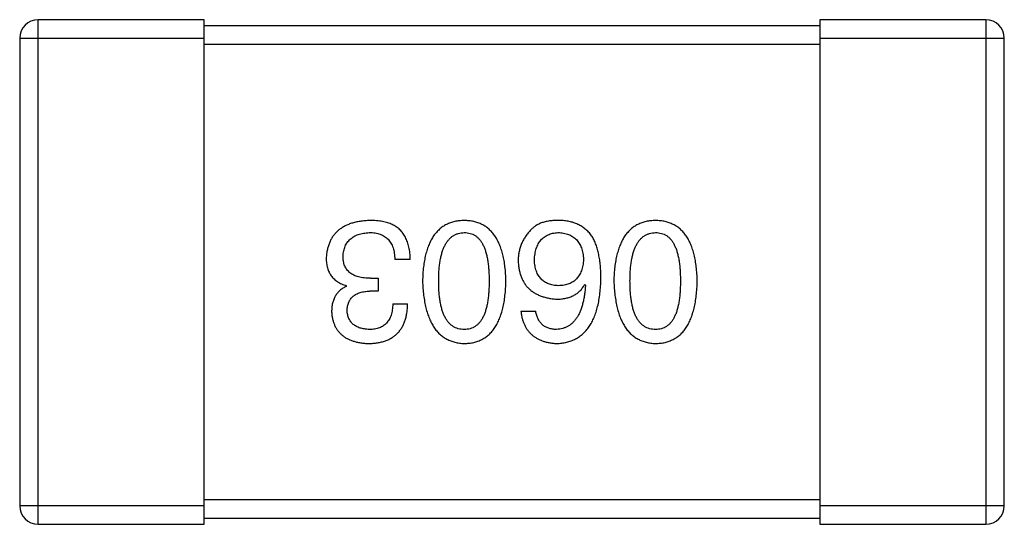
# Model space of a CAD drawing. Header units: millimetres. Extents: x 42 to 554, y 166 to 335.
# Tile 247 of 256: x 415.094 to 416.694, y 274.289 to 275.109. Entities that reach past the tile are written whole.
import ezdxf

# ---------------------------------------------------------------- set-up
doc = ezdxf.new("R2010")
doc.units = ezdxf.units.MM
doc.header["$LTSCALE"] = 30.734
doc.layers.get('0').update_dxf_attribs({"linetype": 'CONTINUOUS'})

msp = doc.modelspace()

# ---------------------------------------------------------------- linework, layer by layer
at = {"linetype": 'Continuous'}
for p, q in [((415.1243, 274.2889), (415.1243, 275.1089)), ((415.3943, 275.1089), (415.1243, 275.1089)), ((415.3943, 274.2889), (415.3943, 275.1089)), ((416.3943, 275.1089), (416.3943, 274.2889)), ((416.6643, 275.1089), (416.3943, 275.1089)), ((416.6643, 275.1089), (416.6643, 274.2889)), ((416.3943, 275.0989), (415.3943, 275.0989)), ((415.0943, 275.0789), (415.0943, 274.3189)), ((415.0943, 275.0789), (415.3943, 275.0789)), ((416.3943, 275.0789), (416.6943, 275.0789)), ((416.6943, 274.3189), (416.6943, 275.0789)), ((415.3943, 275.0689), (416.3943, 275.0689)), ((415.729, 274.7192), (415.7039, 274.7192)), ((415.6645, 274.6886), (415.6766, 274.6886)), ((415.6766, 274.6886), (415.6766, 274.6679)), ((415.6252, 274.6755), (415.6252, 274.6766)), ((416.0126, 274.6788), (416.0137, 274.6777)), ((415.6766, 274.6679), (415.6634, 274.6679)), ((415.7006, 274.6471), (415.7246, 274.6471)), ((415.9087, 274.6351), (415.9328, 274.6351)), ((416.3943, 274.3289), (415.3943, 274.3289)), ((415.3943, 274.3189), (415.0943, 274.3189)), ((416.6943, 274.3189), (416.3943, 274.3189)), ((415.1243, 274.2889), (415.3943, 274.2889)), ((415.3943, 274.2989), (416.3943, 274.2989)), ((416.3943, 274.2889), (416.6643, 274.2889))]:
    msp.add_line(p, q, dxfattribs=at)
for centre, start, end in [((415.1243, 275.0789), 90, 180), ((416.6643, 275.0789), 0, 90), ((415.1243, 274.3189), 180, 270), ((416.6643, 274.3189), 270, 0)]:
    msp.add_arc(centre, 0.03, start, end, dxfattribs=at)
for points, knots in [([(415.6634, 274.7826), (415.6607, 274.7825), (415.6554, 274.7822), (415.6476, 274.7813), (415.6404, 274.7799), (415.6337, 274.7781), (415.6274, 274.7758), (415.6217, 274.7731), (415.6165, 274.7699), (415.6117, 274.7663), (415.6075, 274.7622), (415.6038, 274.7577), (415.6006, 274.7528), (415.598, 274.7473), (415.5958, 274.7415), (415.5941, 274.7352), (415.5929, 274.7285), (415.5926, 274.7238), (415.5924, 274.7214)], [0, 0, 0, 0, 0.078078, 0.151942, 0.221594, 0.28726, 0.350176, 0.409768, 0.467648, 0.523784, 0.578904, 0.634014, 0.689819, 0.746826, 0.805875, 0.867063, 0.931764, 1, 1, 1, 1]), ([(415.6995, 274.776), (415.6984, 274.7766), (415.696, 274.7777), (415.6923, 274.779), (415.6882, 274.7801), (415.6839, 274.781), (415.6792, 274.7817), (415.6742, 274.7823), (415.6689, 274.7825), (415.6653, 274.7826), (415.6634, 274.7826)], [0, 0, 0, 0, 0.101955, 0.208983, 0.322698, 0.44339, 0.570851, 0.70629, 0.84885, 1, 1, 1, 1]), ([(415.729, 274.7192), (415.729, 274.721), (415.7288, 274.7245), (415.7284, 274.7296), (415.7277, 274.7345), (415.7268, 274.7391), (415.7257, 274.7435), (415.7244, 274.7477), (415.7229, 274.7516), (415.7212, 274.7553), (415.7192, 274.7587), (415.7171, 274.7619), (415.7147, 274.7649), (415.7121, 274.7676), (415.7093, 274.7701), (415.7062, 274.7723), (415.703, 274.7744), (415.7007, 274.7755), (415.6995, 274.776)], [0, 0, 0, 0, 0.078937, 0.154495, 0.226898, 0.296844, 0.363348, 0.427781, 0.48946, 0.549586, 0.607902, 0.664733, 0.720805, 0.776157, 0.831175, 0.886736, 0.943094, 1, 1, 1, 1]), ([(415.8167, 274.7826), (415.814, 274.7825), (415.8089, 274.7822), (415.8014, 274.781), (415.7944, 274.7789), (415.7878, 274.7762), (415.7818, 274.7727), (415.7763, 274.7684), (415.7713, 274.7633), (415.7668, 274.7575), (415.7628, 274.7509), (415.7593, 274.7436), (415.7563, 274.7355), (415.7538, 274.7267), (415.7518, 274.7172), (415.7504, 274.7069), (415.7493, 274.6958), (415.7491, 274.6882), (415.7489, 274.6842)], [0, 0, 0, 0, 0.059134, 0.115603, 0.169236, 0.221572, 0.273254, 0.32474, 0.377319, 0.431815, 0.488555, 0.548609, 0.612242, 0.680182, 0.75251, 0.829782, 0.91231, 1, 1, 1, 1]), ([(415.8845, 274.6842), (415.8843, 274.6882), (415.8841, 274.6958), (415.883, 274.7069), (415.8816, 274.7172), (415.8795, 274.7267), (415.8771, 274.7355), (415.8741, 274.7436), (415.8706, 274.7509), (415.8666, 274.7574), (415.8621, 274.7633), (415.8571, 274.7684), (415.8516, 274.7727), (415.8456, 274.7762), (415.839, 274.7789), (415.832, 274.781), (415.8245, 274.7822), (415.8193, 274.7825), (415.8167, 274.7826)], [0, 0, 0, 0, 0.087693, 0.170223, 0.247496, 0.319826, 0.387768, 0.451403, 0.511459, 0.568358, 0.622671, 0.675251, 0.726739, 0.778422, 0.830759, 0.884394, 0.940865, 1, 1, 1, 1]), ([(415.9732, 274.7826), (415.9704, 274.7827), (415.965, 274.7827), (415.9572, 274.7821), (415.95, 274.781), (415.9435, 274.7792), (415.9377, 274.7769), (415.9325, 274.7739), (415.9278, 274.7705), (415.9253, 274.7676), (415.924, 274.7662)], [0, 0, 0, 0, 0.156782, 0.301945, 0.436395, 0.561474, 0.678489, 0.78853, 0.894967, 1, 1, 1, 1]), ([(416.0246, 274.7564), (416.0231, 274.7584), (416.0202, 274.7624), (416.0149, 274.7675), (416.0093, 274.772), (416.003, 274.7756), (415.9963, 274.7786), (415.9891, 274.7807), (415.9813, 274.7821), (415.976, 274.7825), (415.9732, 274.7826)], [0, 0, 0, 0, 0.125033, 0.246266, 0.36603, 0.485265, 0.606781, 0.732144, 0.862551, 1, 1, 1, 1]), ([(416.1276, 274.7826), (416.1249, 274.7825), (416.1197, 274.7822), (416.1122, 274.781), (416.1052, 274.7789), (416.0987, 274.7762), (416.0927, 274.7727), (416.0872, 274.7684), (416.0821, 274.7633), (416.0776, 274.7575), (416.0737, 274.7509), (416.0702, 274.7436), (416.0672, 274.7355), (416.0647, 274.7267), (416.0627, 274.7172), (416.0612, 274.7069), (416.0602, 274.6958), (416.0599, 274.6882), (416.0598, 274.6842)], [0, 0, 0, 0, 0.059134, 0.115603, 0.169236, 0.221572, 0.273254, 0.32474, 0.377319, 0.431815, 0.488555, 0.548609, 0.612242, 0.680182, 0.75251, 0.829782, 0.91231, 1, 1, 1, 1]), ([(416.1953, 274.6842), (416.1952, 274.6882), (416.1949, 274.6958), (416.1939, 274.7069), (416.1924, 274.7172), (416.1904, 274.7267), (416.1879, 274.7355), (416.1849, 274.7436), (416.1815, 274.7509), (416.1774, 274.7574), (416.173, 274.7633), (416.168, 274.7684), (416.1625, 274.7727), (416.1564, 274.7762), (416.1499, 274.7789), (416.1429, 274.781), (416.1354, 274.7822), (416.1302, 274.7825), (416.1276, 274.7826)], [0, 0, 0, 0, 0.087693, 0.170223, 0.247496, 0.319826, 0.387768, 0.451403, 0.511459, 0.568358, 0.622671, 0.675251, 0.726739, 0.778422, 0.830759, 0.884394, 0.940865, 1, 1, 1, 1]), ([(415.6197, 274.7247), (415.6198, 274.7261), (415.6201, 274.729), (415.6208, 274.7331), (415.6218, 274.737), (415.6231, 274.7406), (415.6248, 274.7439), (415.6266, 274.747), (415.6289, 274.7498), (415.6314, 274.7524), (415.6343, 274.7546), (415.6374, 274.7566), (415.6408, 274.7584), (415.6446, 274.7598), (415.6486, 274.761), (415.6529, 274.7619), (415.6575, 274.7626), (415.6607, 274.7628), (415.6624, 274.7629)], [0, 0, 0, 0, 0.068514, 0.133941, 0.195994, 0.255362, 0.312994, 0.369441, 0.424687, 0.480522, 0.537148, 0.594801, 0.654411, 0.716817, 0.781981, 0.850498, 0.923306, 1, 1, 1, 1]), ([(415.6624, 274.7629), (415.664, 274.7629), (415.6672, 274.7629), (415.6718, 274.7623), (415.6761, 274.7615), (415.6801, 274.7603), (415.6838, 274.7588), (415.6872, 274.7569), (415.6902, 274.7546), (415.693, 274.7521), (415.6955, 274.7491), (415.6976, 274.7459), (415.6995, 274.7422), (415.701, 274.7383), (415.7022, 274.734), (415.7031, 274.7294), (415.7037, 274.7244), (415.7038, 274.721), (415.7039, 274.7192)], [0, 0, 0, 0, 0.071272, 0.13882, 0.201858, 0.262757, 0.320043, 0.376709, 0.431462, 0.486034, 0.541209, 0.597703, 0.65589, 0.717768, 0.782056, 0.850407, 0.92277, 1, 1, 1, 1]), ([(415.7752, 274.6842), (415.7752, 274.6874), (415.7753, 274.6935), (415.7757, 274.7023), (415.7765, 274.7105), (415.7777, 274.7181), (415.7791, 274.7251), (415.7809, 274.7316), (415.783, 274.7374), (415.7854, 274.7427), (415.7882, 274.7473), (415.7913, 274.7514), (415.7947, 274.7549), (415.7985, 274.7577), (415.8026, 274.7599), (415.807, 274.7616), (415.8117, 274.7626), (415.815, 274.7628), (415.8167, 274.7629)], [0, 0, 0, 0, 0.094834, 0.184067, 0.267029, 0.344713, 0.417334, 0.484367, 0.546941, 0.604717, 0.65953, 0.710539, 0.759381, 0.806382, 0.853027, 0.900623, 0.949121, 1, 1, 1, 1]), ([(415.8167, 274.7629), (415.8183, 274.7629), (415.8215, 274.7627), (415.8262, 274.7618), (415.8305, 274.7603), (415.8345, 274.7581), (415.8381, 274.7553), (415.8415, 274.7519), (415.8445, 274.7478), (415.8472, 274.7432), (415.8495, 274.7379), (415.8516, 274.7321), (415.8533, 274.7256), (415.8547, 274.7185), (415.8558, 274.7108), (415.8565, 274.7025), (415.857, 274.6936), (415.8571, 274.6874), (415.8571, 274.6842)], [0, 0, 0, 0, 0.049766, 0.097012, 0.143225, 0.188786, 0.235079, 0.282962, 0.333687, 0.387747, 0.445963, 0.508657, 0.576545, 0.649868, 0.72822, 0.812712, 0.903543, 1, 1, 1, 1]), ([(415.924, 274.7662), (415.9225, 274.7645), (415.9194, 274.761), (415.9154, 274.7555), (415.912, 274.7496), (415.9092, 274.7436), (415.907, 274.7373), (415.9055, 274.7307), (415.9046, 274.724), (415.9044, 274.7194), (415.9044, 274.717)], [0, 0, 0, 0, 0.129393, 0.255335, 0.378531, 0.500878, 0.622934, 0.746191, 0.87096, 1, 1, 1, 1]), ([(415.9306, 274.7181), (415.9307, 274.7199), (415.9309, 274.7232), (415.9316, 274.7281), (415.9326, 274.7326), (415.9337, 274.7369), (415.9352, 274.7408), (415.9369, 274.7444), (415.9389, 274.7477), (415.9412, 274.7507), (415.9437, 274.7533), (415.9465, 274.7557), (415.9496, 274.7577), (415.9529, 274.7594), (415.9565, 274.7608), (415.9604, 274.7618), (415.9645, 274.7626), (415.9674, 274.7628), (415.9689, 274.7629)], [0, 0, 0, 0, 0.078863, 0.153308, 0.223539, 0.289857, 0.35341, 0.413572, 0.471721, 0.528235, 0.584279, 0.638781, 0.69466, 0.751251, 0.809198, 0.869697, 0.933318, 1, 1, 1, 1]), ([(415.9689, 274.7629), (415.9704, 274.7629), (415.9736, 274.7627), (415.978, 274.7621), (415.9823, 274.7612), (415.9862, 274.7599), (415.9898, 274.7583), (415.9931, 274.7563), (415.9962, 274.7541), (415.9989, 274.7515), (416.0015, 274.7486), (416.0036, 274.7453), (416.0055, 274.7418), (416.0071, 274.7379), (416.0083, 274.7337), (416.0093, 274.7292), (416.0101, 274.7243), (416.0103, 274.7209), (416.0104, 274.7192)], [0, 0, 0, 0, 0.070403, 0.137196, 0.200053, 0.260887, 0.31876, 0.37535, 0.430743, 0.485927, 0.541678, 0.598832, 0.657726, 0.719441, 0.783504, 0.851852, 0.923533, 1, 1, 1, 1]), ([(416.0388, 274.6886), (416.0388, 274.6922), (416.0387, 274.699), (416.038, 274.7091), (416.0369, 274.7185), (416.0353, 274.7273), (416.0334, 274.7354), (416.031, 274.743), (416.0281, 274.75), (416.0257, 274.7543), (416.0246, 274.7564)], [0, 0, 0, 0, 0.151498, 0.29521, 0.430242, 0.557137, 0.677306, 0.790845, 0.898111, 1, 1, 1, 1]), ([(416.086, 274.6842), (416.0861, 274.6874), (416.0861, 274.6935), (416.0866, 274.7023), (416.0874, 274.7105), (416.0885, 274.7181), (416.09, 274.7251), (416.0917, 274.7316), (416.0938, 274.7374), (416.0963, 274.7427), (416.099, 274.7473), (416.1021, 274.7514), (416.1055, 274.7549), (416.1093, 274.7577), (416.1134, 274.7599), (416.1178, 274.7616), (416.1226, 274.7626), (416.1259, 274.7628), (416.1276, 274.7629)], [0, 0, 0, 0, 0.094834, 0.184067, 0.267029, 0.344713, 0.417334, 0.484367, 0.546941, 0.604717, 0.65953, 0.710539, 0.759381, 0.806382, 0.853027, 0.900623, 0.949121, 1, 1, 1, 1]), ([(416.1276, 274.7629), (416.1292, 274.7629), (416.1324, 274.7627), (416.137, 274.7618), (416.1414, 274.7603), (416.1453, 274.7581), (416.149, 274.7553), (416.1524, 274.7519), (416.1554, 274.7478), (416.158, 274.7432), (416.1604, 274.7379), (416.1625, 274.7321), (416.1641, 274.7256), (416.1656, 274.7185), (416.1667, 274.7108), (416.1674, 274.7025), (416.1679, 274.6936), (416.168, 274.6874), (416.168, 274.6842)], [0, 0, 0, 0, 0.049766, 0.097012, 0.143225, 0.188786, 0.235079, 0.282962, 0.333687, 0.387747, 0.445963, 0.508657, 0.576545, 0.649868, 0.72822, 0.812712, 0.903543, 1, 1, 1, 1]), ([(415.5924, 274.7214), (415.5924, 274.72), (415.5925, 274.7172), (415.5929, 274.7131), (415.5935, 274.7092), (415.5944, 274.7055), (415.5955, 274.702), (415.597, 274.6987), (415.5986, 274.6956), (415.6005, 274.6927), (415.6027, 274.69), (415.6052, 274.6875), (415.6079, 274.6852), (415.6109, 274.683), (415.6141, 274.6811), (415.6175, 274.6793), (415.6213, 274.6779), (415.6239, 274.677), (415.6252, 274.6766)], [0, 0, 0, 0, 0.071215, 0.138707, 0.20396, 0.266995, 0.327734, 0.387609, 0.445602, 0.503345, 0.561136, 0.618597, 0.677672, 0.738255, 0.799989, 0.863961, 0.930555, 1, 1, 1, 1]), ([(415.6645, 274.6886), (415.6627, 274.6886), (415.6592, 274.6887), (415.6542, 274.6891), (415.6494, 274.6898), (415.645, 274.6908), (415.641, 274.692), (415.6372, 274.6936), (415.6339, 274.6955), (415.6309, 274.6976), (415.6283, 274.7), (415.626, 274.7027), (415.624, 274.7056), (415.6224, 274.7089), (415.6212, 274.7125), (415.6203, 274.7163), (415.6198, 274.7204), (415.6198, 274.7232), (415.6197, 274.7247)], [0, 0, 0, 0, 0.082495, 0.159728, 0.232496, 0.300725, 0.365163, 0.425859, 0.483728, 0.538892, 0.592921, 0.646195, 0.699968, 0.754746, 0.811387, 0.870806, 0.933482, 1, 1, 1, 1]), ([(415.9044, 274.717), (415.9045, 274.7147), (415.9047, 274.7101), (415.9057, 274.7035), (415.9071, 274.6973), (415.9089, 274.6915), (415.9113, 274.6861), (415.9141, 274.6811), (415.9173, 274.6765), (415.921, 274.6724), (415.9251, 274.6687), (415.9297, 274.6654), (415.9348, 274.6626), (415.9403, 274.6602), (415.9462, 274.6581), (415.9526, 274.6566), (415.9595, 274.6554), (415.9642, 274.655), (415.9667, 274.6547)], [0, 0, 0, 0, 0.071527, 0.139094, 0.20346, 0.264939, 0.323904, 0.381383, 0.437591, 0.493343, 0.549401, 0.606085, 0.664838, 0.725424, 0.788712, 0.855452, 0.925772, 1, 1, 1, 1]), ([(415.9699, 274.6766), (415.9684, 274.6767), (415.9655, 274.6768), (415.9613, 274.6774), (415.9573, 274.6783), (415.9536, 274.6795), (415.9502, 274.6811), (415.947, 274.6829), (415.9441, 274.685), (415.9415, 274.6875), (415.9392, 274.6903), (415.9371, 274.6933), (415.9353, 274.6967), (415.9338, 274.7004), (415.9326, 274.7044), (415.9316, 274.7087), (415.9309, 274.7133), (415.9307, 274.7165), (415.9306, 274.7181)], [0, 0, 0, 0, 0.069884, 0.136529, 0.199638, 0.259844, 0.317774, 0.374356, 0.430026, 0.485148, 0.5409, 0.597889, 0.657472, 0.718614, 0.783613, 0.85129, 0.923712, 1, 1, 1, 1]), ([(416.0104, 274.7192), (416.0103, 274.7175), (416.01, 274.7143), (416.0094, 274.7095), (416.0083, 274.7051), (416.0071, 274.701), (416.0056, 274.6972), (416.0037, 274.6938), (416.0016, 274.6906), (415.9992, 274.6878), (415.9965, 274.6852), (415.9936, 274.6831), (415.9904, 274.6811), (415.9868, 274.6796), (415.983, 274.6783), (415.9789, 274.6774), (415.9745, 274.6768), (415.9715, 274.6767), (415.9699, 274.6766)], [0, 0, 0, 0, 0.076072, 0.148369, 0.216753, 0.281358, 0.342792, 0.401604, 0.458929, 0.514444, 0.569818, 0.625343, 0.681554, 0.739608, 0.800134, 0.863477, 0.929547, 1, 1, 1, 1]), ([(415.9667, 274.5826), (415.9695, 274.5828), (415.975, 274.5831), (415.983, 274.5846), (415.9905, 274.5869), (415.9974, 274.5899), (416.0039, 274.5938), (416.0097, 274.5985), (416.0151, 274.6039), (416.0198, 274.6102), (416.0241, 274.6173), (416.0278, 274.6251), (416.031, 274.6338), (416.0336, 274.6432), (416.0358, 274.6534), (416.0373, 274.6645), (416.0384, 274.6763), (416.0387, 274.6844), (416.0388, 274.6886)], [0, 0, 0, 0, 0.058957, 0.115262, 0.16907, 0.221312, 0.273147, 0.324961, 0.377649, 0.432026, 0.488925, 0.549039, 0.612912, 0.680653, 0.753056, 0.830314, 0.912483, 1, 1, 1, 1]), ([(415.6252, 274.6755), (415.6233, 274.6745), (415.6196, 274.6727), (415.6146, 274.669), (415.6104, 274.6646), (415.607, 274.6597), (415.6044, 274.6541), (415.6025, 274.6479), (415.6013, 274.6412), (415.6012, 274.6364), (415.6012, 274.634)], [0, 0, 0, 0, 0.125227, 0.244792, 0.361427, 0.478215, 0.59667, 0.722058, 0.856314, 1, 1, 1, 1]), ([(415.7489, 274.6842), (415.7491, 274.6802), (415.7495, 274.6724), (415.7506, 274.6611), (415.7522, 274.6506), (415.7542, 274.6408), (415.7568, 274.6317), (415.7598, 274.6234), (415.7633, 274.6159), (415.7673, 274.6091), (415.7718, 274.6031), (415.7768, 274.5978), (415.7823, 274.5933), (415.7882, 274.5896), (415.7947, 274.5867), (415.8016, 274.5845), (415.809, 274.5831), (415.8141, 274.5828), (415.8167, 274.5826)], [0, 0, 0, 0, 0.088475, 0.171606, 0.249595, 0.322626, 0.391327, 0.455765, 0.516374, 0.573675, 0.628522, 0.681161, 0.732559, 0.783563, 0.83504, 0.887639, 0.942585, 1, 1, 1, 1]), ([(415.8167, 274.6056), (415.815, 274.6056), (415.8117, 274.6058), (415.807, 274.6066), (415.8026, 274.6082), (415.7984, 274.6104), (415.7947, 274.6132), (415.7912, 274.6166), (415.7882, 274.6207), (415.7854, 274.6253), (415.783, 274.6306), (415.7809, 274.6364), (415.7791, 274.6429), (415.7777, 274.65), (415.7765, 274.6577), (415.7757, 274.666), (415.7753, 274.6749), (415.7752, 274.6811), (415.7752, 274.6842)], [0, 0, 0, 0, 0.050604, 0.098688, 0.145699, 0.191791, 0.238625, 0.286717, 0.337546, 0.391814, 0.449755, 0.512106, 0.579685, 0.652048, 0.730262, 0.814146, 0.904281, 1, 1, 1, 1]), ([(415.8167, 274.5826), (415.8193, 274.5827), (415.8245, 274.583), (415.832, 274.5842), (415.839, 274.5864), (415.8456, 274.5892), (415.8516, 274.5929), (415.8571, 274.5973), (415.8621, 274.6026), (415.8666, 274.6086), (415.8706, 274.6154), (415.8741, 274.6229), (415.8771, 274.6313), (415.8795, 274.6404), (415.8816, 274.6502), (415.883, 274.6609), (415.8841, 274.6723), (415.8843, 274.6802), (415.8845, 274.6842)], [0, 0, 0, 0, 0.057911, 0.113262, 0.165956, 0.217443, 0.268511, 0.319665, 0.372, 0.426129, 0.483365, 0.543779, 0.607756, 0.676562, 0.749704, 0.827713, 0.911177, 1, 1, 1, 1]), ([(415.8571, 274.6842), (415.8571, 274.6811), (415.857, 274.6749), (415.8565, 274.666), (415.8558, 274.6577), (415.8547, 274.65), (415.8532, 274.6429), (415.8516, 274.6364), (415.8495, 274.6306), (415.8472, 274.6253), (415.8445, 274.6207), (415.8415, 274.6166), (415.8381, 274.6132), (415.8345, 274.6104), (415.8305, 274.6082), (415.8262, 274.6066), (415.8215, 274.6058), (415.8183, 274.6056), (415.8167, 274.6056)], [0, 0, 0, 0, 0.096452, 0.187278, 0.271765, 0.350519, 0.423437, 0.491321, 0.554011, 0.612224, 0.666281, 0.717003, 0.764884, 0.811423, 0.856783, 0.902993, 0.950236, 1, 1, 1, 1]), ([(415.9667, 274.6547), (415.9693, 274.6548), (415.9744, 274.6549), (415.9817, 274.6561), (415.9884, 274.658), (415.9946, 274.6606), (416, 274.664), (416.0049, 274.6682), (416.0092, 274.6731), (416.0114, 274.6769), (416.0126, 274.6788)], [0, 0, 0, 0, 0.144617, 0.279572, 0.40596, 0.526097, 0.64389, 0.760003, 0.877724, 1, 1, 1, 1]), ([(416.0137, 274.6777), (416.0135, 274.6749), (416.0131, 274.6694), (416.012, 274.6614), (416.0108, 274.654), (416.0092, 274.6471), (416.0073, 274.6407), (416.0051, 274.6348), (416.0027, 274.6295), (415.9999, 274.6247), (415.9967, 274.6205), (415.9934, 274.6167), (415.9897, 274.6135), (415.9856, 274.6108), (415.9813, 274.6086), (415.9767, 274.6071), (415.9718, 274.6059), (415.9684, 274.6057), (415.9667, 274.6056)], [0, 0, 0, 0, 0.089218, 0.173709, 0.252753, 0.326963, 0.397099, 0.462534, 0.524018, 0.582178, 0.637235, 0.689955, 0.741228, 0.791618, 0.841661, 0.892925, 0.945259, 1, 1, 1, 1]), ([(416.0598, 274.6842), (416.06, 274.6802), (416.0603, 274.6724), (416.0615, 274.6611), (416.0631, 274.6506), (416.0651, 274.6408), (416.0676, 274.6317), (416.0707, 274.6234), (416.0742, 274.6159), (416.0782, 274.6091), (416.0827, 274.6031), (416.0877, 274.5978), (416.0931, 274.5933), (416.0991, 274.5896), (416.1055, 274.5867), (416.1125, 274.5845), (416.1198, 274.5831), (416.125, 274.5828), (416.1276, 274.5826)], [0, 0, 0, 0, 0.088475, 0.171606, 0.249595, 0.322626, 0.391327, 0.455765, 0.516374, 0.573675, 0.628522, 0.681161, 0.732559, 0.783563, 0.83504, 0.887639, 0.942585, 1, 1, 1, 1]), ([(416.1276, 274.6056), (416.1259, 274.6056), (416.1226, 274.6058), (416.1179, 274.6066), (416.1134, 274.6082), (416.1093, 274.6104), (416.1056, 274.6132), (416.1021, 274.6166), (416.0991, 274.6207), (416.0962, 274.6253), (416.0938, 274.6306), (416.0917, 274.6364), (416.09, 274.6429), (416.0885, 274.65), (416.0874, 274.6577), (416.0866, 274.666), (416.0861, 274.6749), (416.0861, 274.6811), (416.086, 274.6842)], [0, 0, 0, 0, 0.050604, 0.098688, 0.145699, 0.191791, 0.238625, 0.286717, 0.337546, 0.391814, 0.449755, 0.512106, 0.579685, 0.652048, 0.730262, 0.814146, 0.904281, 1, 1, 1, 1]), ([(416.1276, 274.5826), (416.1302, 274.5827), (416.1354, 274.583), (416.1429, 274.5842), (416.1499, 274.5864), (416.1564, 274.5892), (416.1625, 274.5929), (416.168, 274.5973), (416.173, 274.6026), (416.1775, 274.6086), (416.1815, 274.6154), (416.1849, 274.6229), (416.1879, 274.6313), (416.1904, 274.6404), (416.1924, 274.6502), (416.1939, 274.6609), (416.1949, 274.6723), (416.1952, 274.6802), (416.1953, 274.6842)], [0, 0, 0, 0, 0.057911, 0.113262, 0.165956, 0.217443, 0.268511, 0.319665, 0.372, 0.426129, 0.483365, 0.543779, 0.607756, 0.676562, 0.749704, 0.827713, 0.911177, 1, 1, 1, 1]), ([(416.168, 274.6842), (416.168, 274.6811), (416.1679, 274.6749), (416.1674, 274.666), (416.1667, 274.6577), (416.1656, 274.65), (416.1641, 274.6429), (416.1625, 274.6364), (416.1604, 274.6306), (416.158, 274.6253), (416.1554, 274.6207), (416.1524, 274.6166), (416.149, 274.6132), (416.1454, 274.6104), (416.1413, 274.6082), (416.137, 274.6066), (416.1324, 274.6058), (416.1292, 274.6056), (416.1276, 274.6056)], [0, 0, 0, 0, 0.096452, 0.187278, 0.271765, 0.350519, 0.423437, 0.491321, 0.554011, 0.612224, 0.666281, 0.717003, 0.764884, 0.811423, 0.856783, 0.902993, 0.950236, 1, 1, 1, 1]), ([(415.6263, 274.6362), (415.6264, 274.6374), (415.6265, 274.6398), (415.627, 274.6433), (415.6278, 274.6466), (415.6289, 274.6496), (415.6303, 274.6524), (415.632, 274.655), (415.6339, 274.6573), (415.6361, 274.6595), (415.6386, 274.6613), (415.6413, 274.6629), (415.6443, 274.6644), (415.6476, 274.6655), (415.6512, 274.6665), (415.655, 274.6672), (415.6592, 274.6677), (415.662, 274.6678), (415.6634, 274.6679)], [0, 0, 0, 0, 0.067741, 0.131599, 0.192143, 0.249977, 0.306453, 0.361639, 0.416449, 0.471489, 0.527582, 0.584873, 0.644974, 0.70814, 0.77492, 0.845909, 0.920585, 1, 1, 1, 1]), ([(415.6613, 274.5826), (415.6638, 274.5827), (415.6687, 274.5828), (415.6758, 274.5838), (415.6824, 274.5851), (415.6885, 274.5869), (415.6942, 274.5892), (415.6994, 274.5921), (415.7041, 274.5954), (415.7083, 274.5992), (415.7121, 274.6035), (415.7153, 274.6083), (415.7181, 274.6136), (415.7204, 274.6193), (415.7222, 274.6256), (415.7235, 274.6323), (415.7244, 274.6396), (415.7246, 274.6445), (415.7246, 274.6471)], [0, 0, 0, 0, 0.073232, 0.142595, 0.207997, 0.270074, 0.329156, 0.386529, 0.441846, 0.496976, 0.551877, 0.607941, 0.665637, 0.725446, 0.788542, 0.855101, 0.925196, 1, 1, 1, 1]), ([(415.7006, 274.6471), (415.7005, 274.6454), (415.7004, 274.6422), (415.6998, 274.6374), (415.699, 274.633), (415.6979, 274.629), (415.6965, 274.6252), (415.6948, 274.6218), (415.6928, 274.6187), (415.6906, 274.6159), (415.688, 274.6134), (415.6852, 274.6113), (415.6821, 274.6095), (415.6787, 274.6081), (415.675, 274.6069), (415.671, 274.6061), (415.6668, 274.6056), (415.6639, 274.6056), (415.6624, 274.6056)], [0, 0, 0, 0, 0.078134, 0.15164, 0.221358, 0.286689, 0.348614, 0.407697, 0.464247, 0.520153, 0.574432, 0.629291, 0.684538, 0.742032, 0.801329, 0.863637, 0.930123, 1, 1, 1, 1]), ([(415.6012, 274.634), (415.6013, 274.632), (415.6016, 274.6281), (415.6027, 274.6225), (415.6042, 274.6172), (415.606, 274.6123), (415.6083, 274.6078), (415.6111, 274.6037), (415.6142, 274.5999), (415.6178, 274.5965), (415.6218, 274.5934), (415.6262, 274.5908), (415.631, 274.5884), (415.6363, 274.5866), (415.6419, 274.585), (415.648, 274.5838), (415.6545, 274.5829), (415.659, 274.5827), (415.6613, 274.5826)], [0, 0, 0, 0, 0.067521, 0.132139, 0.193339, 0.252064, 0.309083, 0.364848, 0.420021, 0.475612, 0.532002, 0.589602, 0.649896, 0.712634, 0.778603, 0.848416, 0.922155, 1, 1, 1, 1]), ([(415.6624, 274.6056), (415.661, 274.6056), (415.6583, 274.6057), (415.6544, 274.6062), (415.6508, 274.6069), (415.6474, 274.6078), (415.6443, 274.6089), (415.6414, 274.6103), (415.6388, 274.6119), (415.6364, 274.6137), (415.6342, 274.6157), (415.6324, 274.618), (415.6307, 274.6205), (415.6293, 274.6232), (415.6282, 274.6261), (415.6273, 274.6293), (415.6266, 274.6326), (415.6264, 274.635), (415.6263, 274.6362)], [0, 0, 0, 0, 0.078051, 0.151197, 0.220412, 0.286742, 0.34933, 0.409464, 0.467368, 0.52298, 0.578639, 0.633998, 0.690142, 0.746855, 0.805868, 0.867776, 0.932345, 1, 1, 1, 1]), ([(415.9087, 274.6351), (415.909, 274.6331), (415.9095, 274.6292), (415.9108, 274.6236), (415.9123, 274.6183), (415.9143, 274.6134), (415.9167, 274.6088), (415.9194, 274.6046), (415.9224, 274.6008), (415.9259, 274.5973), (415.9297, 274.5942), (415.9339, 274.5914), (415.9385, 274.589), (415.9434, 274.587), (415.9487, 274.5853), (415.9544, 274.5841), (415.9604, 274.5831), (415.9645, 274.5828), (415.9667, 274.5826)], [0, 0, 0, 0, 0.06947, 0.136096, 0.199592, 0.260665, 0.319672, 0.377156, 0.433415, 0.489984, 0.546535, 0.604276, 0.663499, 0.725182, 0.788953, 0.855683, 0.926216, 1, 1, 1, 1]), ([(415.9667, 274.6056), (415.9644, 274.6056), (415.9601, 274.6058), (415.954, 274.6072), (415.9485, 274.6095), (415.9438, 274.6128), (415.9399, 274.6171), (415.9367, 274.6222), (415.9343, 274.6283), (415.9333, 274.6327), (415.9328, 274.6351)], [0, 0, 0, 0, 0.136586, 0.261496, 0.378089, 0.490612, 0.605522, 0.725767, 0.8561, 1, 1, 1, 1])]:
    msp.add_open_spline(points, degree=3, knots=knots, dxfattribs=at)

doc.saveas('drawing.dxf')
